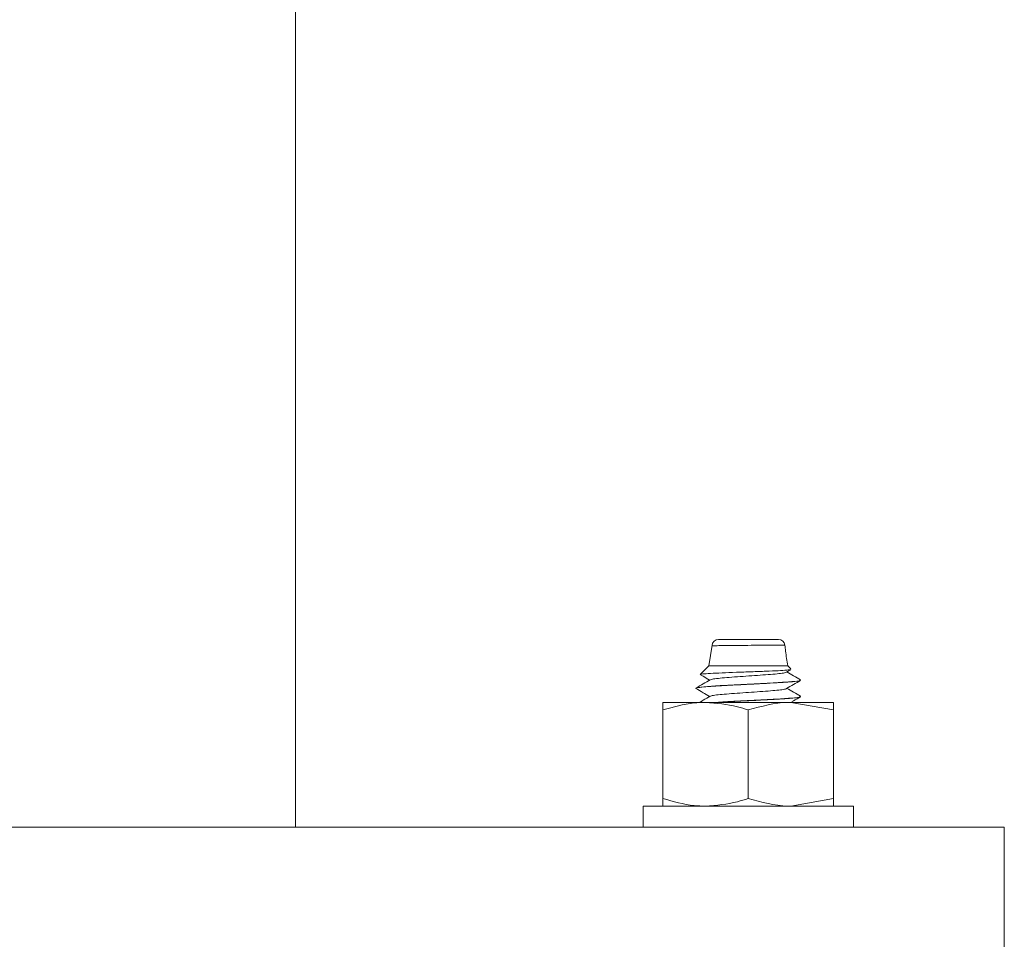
# Model space of a CAD drawing. Header units: millimetres. Extents: x 232 to 1296, y -47 to 1176.
# Tile 31 of 32: x 968 to 1043, y 667 to 737. Entities that reach past the tile are written whole.
import ezdxf

# ---------------------------------------------------------------- set-up
doc = ezdxf.new("R2010")
doc.units = ezdxf.units.MM

msp = doc.modelspace()

# ---------------------------------------------------------------- linework, layer by layer
at = {"color": 7, "linetype": 'Continuous', "lineweight": 15}
for p, q in [((988.82, 675.698), (988.82, 1076.698)), ((1020.558, 689.563), (1020.32, 687.987)), ((1020.32, 687.987), (1019.658, 687.326)), ((1026.32, 687.987), (1020.32, 687.987)), ((1026.57, 687.737), (1026.32, 687.987)), ((1026.224, 687.491), (1026.566, 687.689)), ((1019.32, 686.269), (1019.32, 686.259)), ((1027.32, 685.634), (1027.32, 685.644)), ((1016.82, 684.618), (1016.82, 685.198)), ((1020.07, 685.198), (1016.82, 685.198)), ((1026.57, 685.198), (1020.07, 685.198)), ((1029.82, 684.618), (1026.57, 685.198)), ((1029.82, 685.198), (1026.57, 685.198)), ((1016.82, 677.879), (1016.82, 684.618)), ((1023.32, 677.879), (1023.32, 684.618)), ((1029.82, 677.879), (1029.82, 684.618)), ((1015.32, 677.298), (1015.32, 675.698)), ((1015.32, 677.298), (1031.097, 677.298)), ((1016.82, 677.879), (1016.82, 677.298)), ((1029.82, 677.879), (1026.57, 677.298)), ((1031.097, 677.298), (1031.32, 677.298)), ((1031.32, 675.698), (1031.32, 677.298)), ((1042.82, 675.698), (892.82, 675.698)), ((1042.82, 675.698), (1042.82, 665.698))]:
    msp.add_line(p, q, dxfattribs=at)
for centre, start, end in [((1021.055, 689.487), 89.99079, 176.22377), ((1025.612, 689.487), 6.52217, 90.01486)]:
    msp.add_arc(centre, 0.5, start, end, dxfattribs=at)
at = {"color": 8, "linetype": 'Continuous', "lineweight": 15}
msp.add_open_spline([(1026.079, 689.539), (1026.088, 689.54), (1026.13, 689.544), (1025.896, 689.548), (1025.439, 689.55), (1024.79, 689.549), (1024.006, 689.545), (1023.051, 689.536), (1022.124, 689.525), (1021.335, 689.516), (1020.878, 689.511), (1020.609, 689.511), (1020.593, 689.513), (1020.583, 689.515)], degree=3, knots=[0, 0, 0, 0, 0.028523, 0.134889, 0.241199, 0.315746, 0.422647, 0.530952, 0.640492, 0.750423, 0.859764, 0.91387, 1, 1, 1, 1], dxfattribs=at)
at = {"color": 7, "linetype": 'Continuous', "lineweight": 15}
for points, knots in [([(1021.062, 689.987), (1021.071, 689.987), (1021.085, 689.987), (1021.319, 689.987), (1021.697, 689.987), (1022.345, 689.987), (1023.106, 689.987), (1023.889, 689.987), (1024.532, 689.987), (1025.064, 689.987), (1025.438, 689.987), (1025.629, 689.987), (1025.595, 689.987), (1025.587, 689.987)], [0, 0, 0, 0, 0.103418, 0.156742, 0.264539, 0.372817, 0.48048, 0.586702, 0.691464, 0.764568, 0.8688, 0.973041, 1, 1, 1, 1]), ([(1026.32, 687.987), (1026.262, 688.36), (1026.182, 688.877), (1026.127, 689.397), (1026.111, 689.543)], [0, 0, 0, 0, 0.720203, 1, 1, 1, 1]), ([(1026.56, 687.701), (1026.563, 687.698), (1026.587, 687.682), (1026.276, 687.65), (1025.631, 687.609), (1024.679, 687.567), (1023.562, 687.524), (1022.385, 687.484), (1021.288, 687.439), (1020.382, 687.4), (1019.816, 687.356), (1019.584, 687.327), (1019.667, 687.311), (1019.678, 687.308)], [0, 0, 0, 0, 0.018017, 0.119897, 0.223362, 0.327196, 0.433742, 0.540233, 0.649176, 0.758785, 0.869656, 0.982361, 1, 1, 1, 1]), ([(1019.672, 687.297), (1019.738, 687.259), (1019.972, 687.123), (1020.206, 686.987), (1020.375, 686.889)], [0, 0, 0, 0, 0.280862, 1, 1, 1, 1]), ([(1026.201, 687.491), (1026.171, 687.476), (1026.099, 687.441), (1025.683, 687.383), (1025.045, 687.327), (1024.244, 687.264), (1023.359, 687.204), (1022.47, 687.145), (1021.659, 687.082), (1021.004, 687.025), (1020.564, 686.967), (1020.478, 686.93), (1020.44, 686.914)], [0, 0, 0, 0, 0.078747, 0.184309, 0.287654, 0.393339, 0.497819, 0.601942, 0.707726, 0.811139, 0.916516, 1, 1, 1, 1]), ([(1027.307, 686.909), (1027.127, 687.013), (1026.78, 687.215), (1026.432, 687.417), (1026.265, 687.514)], [0, 0, 0, 0, 0.517497, 1, 1, 1, 1]), ([(1019.349, 686.246), (1019.341, 686.26), (1019.321, 686.296), (1019.71, 686.354), (1020.398, 686.411), (1021.316, 686.468), (1022.405, 686.528), (1023.604, 686.584), (1024.758, 686.643), (1025.764, 686.701), (1026.6, 686.758), (1027.146, 686.814), (1027.237, 686.851), (1027.274, 686.866)], [0, 0, 0, 0, 0.072945, 0.177835, 0.270417, 0.353474, 0.456428, 0.548498, 0.640122, 0.737966, 0.821937, 0.927097, 1, 1, 1, 1]), ([(1020.42, 686.915), (1020.24, 686.811), (1019.88, 686.601), (1019.519, 686.392), (1019.339, 686.288)], [0, 0, 0, 0, 0.499594, 1, 1, 1, 1]), ([(1027.217, 686.91), (1027.256, 686.895), (1027.364, 686.851), (1026.73, 686.775), (1025.417, 686.688), (1023.512, 686.59), (1021.556, 686.494), (1020.144, 686.406), (1019.411, 686.336), (1019.42, 686.298), (1019.422, 686.289)], [0, 0, 0, 0, 0.076375, 0.215323, 0.351891, 0.514586, 0.676367, 0.813284, 0.952054, 1, 1, 1, 1]), ([(1026.224, 686.241), (1026.404, 686.345), (1026.763, 686.554), (1027.123, 686.762), (1027.302, 686.866)], [0, 0, 0, 0, 0.499761, 1, 1, 1, 1]), ([(1027.307, 685.659), (1027.127, 685.763), (1026.78, 685.965), (1026.432, 686.167), (1026.265, 686.264)], [0, 0, 0, 0, 0.517497, 1, 1, 1, 1]), ([(1019.329, 686.246), (1019.509, 686.142), (1019.857, 685.94), (1020.206, 685.737), (1020.375, 685.639)], [0, 0, 0, 0, 0.516749, 1, 1, 1, 1]), ([(1020.42, 685.665), (1020.24, 685.561), (1019.972, 685.405), (1019.704, 685.249), (1019.616, 685.198)], [0, 0, 0, 0, 0.671268, 1, 1, 1, 1]), ([(1026.224, 686.24), (1026.224, 686.24), (1026.232, 686.221), (1026.004, 686.178), (1025.538, 686.118), (1024.838, 686.06), (1024.01, 685.996), (1023.114, 685.939), (1022.239, 685.878), (1021.46, 685.816), (1020.862, 685.759), (1020.508, 685.705), (1020.466, 685.675), (1020.452, 685.665)], [0, 0, 0, 0, 0.000184, 0.105939, 0.211155, 0.315157, 0.421287, 0.525203, 0.630528, 0.736208, 0.839894, 0.945959, 1, 1, 1, 1]), ([(1027.217, 685.66), (1027.256, 685.645), (1027.364, 685.601), (1026.731, 685.525), (1025.413, 685.438), (1023.528, 685.34), (1021.806, 685.259), (1021.097, 685.212), (1020.889, 685.198)], [0, 0, 0, 0, 0.102706, 0.289557, 0.473206, 0.691991, 0.909546, 1, 1, 1, 1]), ([(1021.01, 685.198), (1021.091, 685.203), (1021.397, 685.222), (1022.119, 685.262), (1022.896, 685.301), (1023.446, 685.328), (1023.601, 685.335), (1023.661, 685.338), (1023.675, 685.339), (1023.677, 685.339), (1023.678, 685.339), (1023.678, 685.339), (1023.678, 685.339), (1023.678, 685.339), (1023.678, 685.339), (1023.679, 685.339), (1023.681, 685.339), (1023.69, 685.339), (1023.817, 685.345), (1024.437, 685.377), (1025.384, 685.429), (1026.293, 685.485), (1026.955, 685.543), (1027.306, 685.593), (1027.294, 685.625), (1027.291, 685.634)], [0, 0, 0, 0, 0.034153, 0.1295, 0.269356, 0.302133, 0.318524, 0.322622, 0.323134, 0.323263, 0.323294, 0.323311, 0.323313, 0.323315, 0.323329, 0.323386, 0.323621, 0.324119, 0.326496, 0.367585, 0.539129, 0.667428, 0.771247, 0.936467, 1, 1, 1, 1]), ([(1026.582, 685.198), (1026.642, 685.233), (1026.882, 685.373), (1027.123, 685.512), (1027.302, 685.616)], [0, 0, 0, 0, 0.251552, 1, 1, 1, 1]), ([(1020.07, 685.198), (1019.774, 685.19), (1018.674, 685.157), (1017.603, 684.846), (1016.82, 684.618)], [0, 0, 0, 0, 0.268634, 1, 1, 1, 1]), ([(1023.32, 684.618), (1023.047, 684.705), (1021.987, 685.046), (1020.887, 685.133), (1020.07, 685.198)], [0, 0, 0, 0, 0.257551, 1, 1, 1, 1]), ([(1026.57, 685.198), (1026.493, 685.198), (1025.395, 685.189), (1024.32, 684.893), (1023.32, 684.618)], [0, 0, 0, 0, 0.070215, 1, 1, 1, 1]), ([(1029.82, 685.198), (1029.82, 685.198), (1029.82, 685.189), (1029.82, 684.893), (1029.82, 684.618)], [0, 0, 0, 0, 0.0702149, 1, 1, 1, 1]), ([(1020.07, 677.298), (1019.774, 677.307), (1018.674, 677.339), (1017.603, 677.651), (1016.82, 677.879)], [0, 0, 0, 0, 0.268634, 1, 1, 1, 1]), ([(1023.32, 677.879), (1023.047, 677.791), (1021.987, 677.451), (1020.887, 677.363), (1020.07, 677.298)], [0, 0, 0, 0, 0.257551, 1, 1, 1, 1]), ([(1026.57, 677.298), (1026.493, 677.299), (1025.395, 677.307), (1024.32, 677.603), (1023.32, 677.879)], [0, 0, 0, 0, 0.070215, 1, 1, 1, 1]), ([(1029.82, 677.298), (1029.82, 677.299), (1029.82, 677.307), (1029.82, 677.603), (1029.82, 677.879)], [0, 0, 0, 0, 0.070215, 1, 1, 1, 1])]:
    msp.add_open_spline(points, degree=3, knots=knots, dxfattribs=at)

doc.saveas('drawing.dxf')
